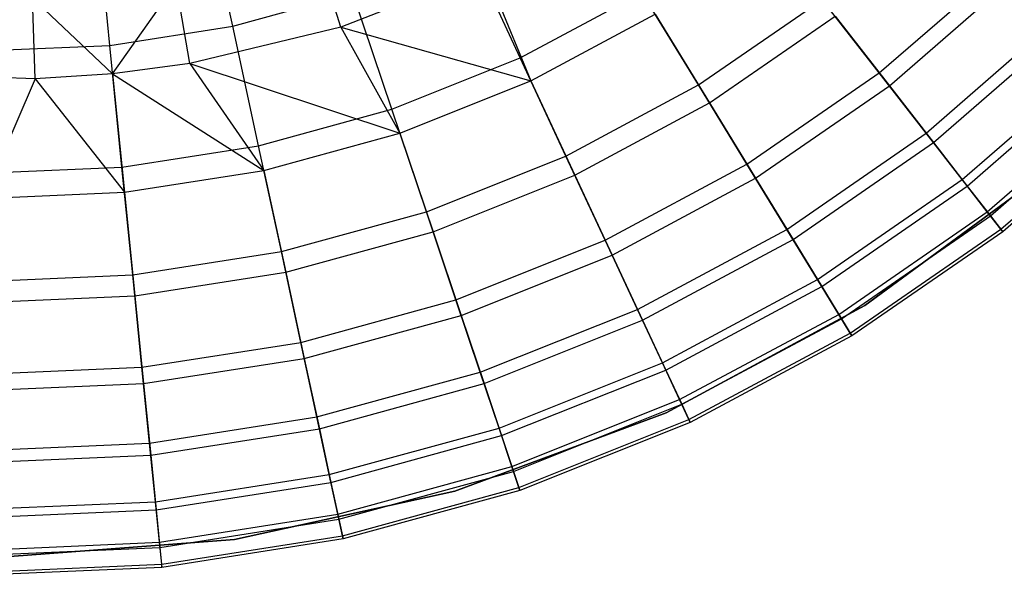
# Model space of a CAD drawing. Extents: x 3 to 49, y 3 to 103.
# Tile 24 of 101: x 26.08 to 27.9, y 23.01 to 24.04. Entities that reach past the tile are written whole.
import ezdxf

# ---------------------------------------------------------------- set-up
doc = ezdxf.new("R2010")
doc.units = 0
doc.header["$LTSCALE"] = 2.54
doc.layers.get('0').update_dxf_attribs({"linetype": 'CONTINUOUS'})

# ---------------------------------------------------------------- blocks, each defined once
blk = doc.blocks.new('HOTEL-MOOD-11782-11790_STL')
at = {"color": 0}
for p, q in [((26.4729, 24.0262, 135.2015), (26.4203, 24.2713, 135.4006)), ((26.4729, 24.0262, 135.2015), (26.4203, 24.2713, 135.4006)), ((26.2446, 23.9904, 135.2015), (26.2197, 24.2398, 135.4006)), ((26.2446, 23.9904, 135.2015), (26.2197, 24.2398, 135.4006)), ((26.6735, 24.0242, 130.4228), (26.6283, 24.1682, 130.196)), ((26.6735, 24.0242, 130.4228), (26.6283, 24.1682, 130.196)), ((27.0064, 23.9671, 134.9761), (26.9104, 24.1731, 135.2015)), ((27.0064, 23.9671, 134.9761), (26.9104, 24.1731, 135.2015)), ((26.9422, 24.1293, 130.4228), (26.6735, 24.0242, 130.4228)), ((26.9422, 24.1293, 130.4228), (26.6735, 24.0242, 130.4228)), ((26.9422, 24.1293, 130.4228), (27.0262, 23.9246, 130.7393)), ((26.9422, 24.1293, 130.4228), (27.0262, 23.9246, 130.7393)), ((27.6728, 23.9393, 134.4575), (27.8979, 24.1353, 134.4575)), ((27.6728, 23.9393, 134.4575), (27.8979, 24.1353, 134.4575)), ((26.2499, 23.9375, 130.4228), (26.3678, 24.1055, 130.196)), ((26.2499, 23.9375, 130.4228), (26.3678, 24.1055, 130.196)), ((26.393, 23.9567, 130.4228), (26.3678, 24.1055, 130.196)), ((26.393, 23.9567, 130.4228), (26.3678, 24.1055, 130.196)), ((27.6915, 23.9152, 131.423), (27.9191, 24.1135, 131.423)), ((27.6915, 23.9152, 131.423), (27.9191, 24.1135, 131.423)), ((26.4729, 24.0262, 135.2015), (26.6958, 24.0874, 135.2015)), ((26.4729, 24.0262, 135.2015), (26.6958, 24.0874, 135.2015)), ((26.7681, 23.872, 134.9761), (26.6958, 24.0874, 135.2015)), ((26.7681, 23.872, 134.9761), (26.6958, 24.0874, 135.2015)), ((27.0064, 23.9671, 134.9761), (27.2325, 24.0884, 134.9761)), ((27.0064, 23.9671, 134.9761), (27.2325, 24.0884, 134.9761)), ((27.3373, 23.9168, 134.7271), (27.2325, 24.0884, 134.9761)), ((27.3373, 23.9168, 134.7271), (27.2325, 24.0884, 134.9761)), ((26.1059, 23.9281, 130.4228), (26.1012, 24.0789, 130.196)), ((26.1059, 23.9281, 130.4228), (26.1012, 24.0789, 130.196)), ((26.1012, 24.0789, 130.196), (26.2499, 23.9375, 130.4228)), ((26.1012, 24.0789, 130.196), (26.2499, 23.9375, 130.4228)), ((27.3373, 23.9168, 134.7271), (27.567, 24.0754, 134.7271)), ((27.3373, 23.9168, 134.7271), (27.567, 24.0754, 134.7271)), ((27.6728, 23.9393, 134.4575), (27.567, 24.0754, 134.7271)), ((27.6728, 23.9393, 134.4575), (27.567, 24.0754, 134.7271)), ((27.0262, 23.9246, 130.7393), (27.257, 24.0484, 130.7393)), ((27.0262, 23.9246, 130.7393), (27.257, 24.0484, 130.7393)), ((27.257, 24.0484, 130.7393), (27.3577, 23.8835, 131.0735)), ((27.257, 24.0484, 130.7393), (27.3577, 23.8835, 131.0735)), ((27.3577, 23.8835, 131.0735), (27.5909, 24.0447, 131.0735)), ((27.3577, 23.8835, 131.0735), (27.5909, 24.0447, 131.0735)), ((27.5909, 24.0447, 131.0735), (27.6915, 23.9152, 131.423)), ((27.5909, 24.0447, 131.0735), (27.6915, 23.9152, 131.423)), ((27.7598, 23.8273, 134.1705), (27.9968, 24.0338, 134.1705)), ((27.7598, 23.8273, 134.1705), (27.9968, 24.0338, 134.1705)), ((26.2446, 23.9904, 135.2015), (26.4729, 24.0262, 135.2015)), ((26.2446, 23.9904, 135.2015), (26.4729, 24.0262, 135.2015)), ((26.6735, 24.0242, 130.4228), (26.393, 23.9567, 130.4228)), ((26.6735, 24.0242, 130.4228), (26.393, 23.9567, 130.4228)), ((26.5207, 23.8041, 134.9761), (26.4729, 24.0262, 135.2015)), ((26.5207, 23.8041, 134.9761), (26.4729, 24.0262, 135.2015)), ((26.6735, 24.0242, 130.4228), (26.7831, 23.8275, 130.7393)), ((26.6735, 24.0242, 130.4228), (26.7831, 23.8275, 130.7393)), ((26.6735, 24.0242, 130.4228), (27.0262, 23.9246, 130.7393)), ((26.6735, 24.0242, 130.4228), (27.0262, 23.9246, 130.7393)), ((27.7734, 23.8098, 131.7852), (28.0124, 24.0179, 131.7852)), ((27.7734, 23.8098, 131.7852), (28.0124, 24.0179, 131.7852)), ((26.0138, 23.9803, 135.2015), (26.2446, 23.9904, 135.2015)), ((26.0138, 23.9803, 135.2015), (26.2446, 23.9904, 135.2015)), ((26.2672, 23.7643, 134.9761), (26.2446, 23.9904, 135.2015)), ((26.2672, 23.7643, 134.9761), (26.2446, 23.9904, 135.2015)), ((26.7681, 23.872, 134.9761), (27.0064, 23.9671, 134.9761)), ((26.7681, 23.872, 134.9761), (27.0064, 23.9671, 134.9761)), ((27.0913, 23.7849, 134.7271), (27.0064, 23.9671, 134.9761)), ((27.0913, 23.7849, 134.7271), (27.0064, 23.9671, 134.9761)), ((26.393, 23.9567, 130.4228), (26.2499, 23.9375, 130.4228)), ((26.393, 23.9567, 130.4228), (26.2499, 23.9375, 130.4228)), ((26.393, 23.9567, 130.4228), (26.5306, 23.7582, 130.7393)), ((26.393, 23.9567, 130.4228), (26.5306, 23.7582, 130.7393)), ((26.393, 23.9567, 130.4228), (26.7831, 23.8275, 130.7393)), ((26.393, 23.9567, 130.4228), (26.7831, 23.8275, 130.7393)), ((27.8269, 23.741, 133.8697), (28.0732, 23.9555, 133.8697)), ((27.8269, 23.741, 133.8697), (28.0732, 23.9555, 133.8697)), ((27.8361, 23.7291, 132.1575), (28.0836, 23.9448, 132.1575)), ((27.8361, 23.7291, 132.1575), (28.0836, 23.9448, 132.1575)), ((26.1059, 23.9281, 130.4228), (25.8176, 23.9387, 130.4228)), ((26.1059, 23.9281, 130.4228), (25.8176, 23.9387, 130.4228)), ((26.1059, 23.9281, 130.4228), (26.0103, 23.7062, 130.7393)), ((26.1059, 23.9281, 130.4228), (26.0103, 23.7062, 130.7393)), ((26.2499, 23.9375, 130.4228), (26.1059, 23.9281, 130.4228)), ((26.2499, 23.9375, 130.4228), (26.1059, 23.9281, 130.4228)), ((26.1059, 23.9281, 130.4228), (26.2719, 23.7176, 130.7393)), ((26.1059, 23.9281, 130.4228), (26.2719, 23.7176, 130.7393)), ((26.2499, 23.9375, 130.4228), (26.2719, 23.7176, 130.7393)), ((26.2499, 23.9375, 130.4228), (26.2719, 23.7176, 130.7393)), ((26.2499, 23.9375, 130.4228), (26.5306, 23.7582, 130.7393)), ((26.2499, 23.9375, 130.4228), (26.5306, 23.7582, 130.7393)), ((26.7831, 23.8275, 130.7393), (27.0262, 23.9246, 130.7393)), ((26.7831, 23.8275, 130.7393), (27.0262, 23.9246, 130.7393)), ((27.0262, 23.9246, 130.7393), (27.1078, 23.7496, 131.0735)), ((27.0262, 23.9246, 130.7393), (27.1078, 23.7496, 131.0735)), ((27.4272, 23.7696, 134.4575), (27.6728, 23.9393, 134.4575)), ((27.4272, 23.7696, 134.4575), (27.6728, 23.9393, 134.4575)), ((27.7598, 23.8273, 134.1705), (27.6728, 23.9393, 134.4575)), ((27.7598, 23.8273, 134.1705), (27.6728, 23.9393, 134.4575)), ((27.0913, 23.7849, 134.7271), (27.3373, 23.9168, 134.7271)), ((27.0913, 23.7849, 134.7271), (27.3373, 23.9168, 134.7271)), ((27.4272, 23.7696, 134.4575), (27.3373, 23.9168, 134.7271)), ((27.4272, 23.7696, 134.4575), (27.3373, 23.9168, 134.7271)), ((27.4431, 23.7436, 131.423), (27.6915, 23.9152, 131.423)), ((27.4431, 23.7436, 131.423), (27.6915, 23.9152, 131.423)), ((27.6915, 23.9152, 131.423), (27.7734, 23.8098, 131.7852)), ((27.6915, 23.9152, 131.423), (27.7734, 23.8098, 131.7852)), ((27.8733, 23.6813, 133.5587), (28.1259, 23.9014, 133.5587)), ((27.8733, 23.6813, 133.5587), (28.1259, 23.9014, 133.5587)), ((27.879, 23.6739, 132.5371), (28.1325, 23.8947, 132.5371)), ((27.879, 23.6739, 132.5371), (28.1325, 23.8947, 132.5371)), ((26.5207, 23.8041, 134.9761), (26.7681, 23.872, 134.9761)), ((26.5207, 23.8041, 134.9761), (26.7681, 23.872, 134.9761)), ((26.8321, 23.6814, 134.7271), (26.7681, 23.872, 134.9761)), ((26.8321, 23.6814, 134.7271), (26.7681, 23.872, 134.9761)), ((27.1078, 23.7496, 131.0735), (27.3577, 23.8835, 131.0735)), ((27.1078, 23.7496, 131.0735), (27.3577, 23.8835, 131.0735)), ((27.3577, 23.8835, 131.0735), (27.4431, 23.7436, 131.423)), ((27.3577, 23.8835, 131.0735), (27.4431, 23.7436, 131.423)), ((27.8984, 23.6489, 133.2413), (28.1545, 23.8721, 133.2413)), ((27.8984, 23.6489, 133.2413), (28.1545, 23.8721, 133.2413)), ((28.1586, 23.8679, 132.9213), (27.9019, 23.6444, 132.9213)), ((28.1586, 23.8679, 132.9213), (27.9019, 23.6444, 132.9213)), ((26.5306, 23.7582, 130.7393), (26.7831, 23.8275, 130.7393)), ((26.5306, 23.7582, 130.7393), (26.7831, 23.8275, 130.7393)), ((26.7831, 23.8275, 130.7393), (26.8445, 23.6444, 131.0735)), ((26.7831, 23.8275, 130.7393), (26.8445, 23.6444, 131.0735)), ((27.5011, 23.6487, 134.1705), (27.7598, 23.8273, 134.1705)), ((27.5011, 23.6487, 134.1705), (27.7598, 23.8273, 134.1705)), ((27.8269, 23.741, 133.8697), (27.7598, 23.8273, 134.1705)), ((27.8269, 23.741, 133.8697), (27.7598, 23.8273, 134.1705)), ((26.2672, 23.7643, 134.9761), (26.5207, 23.8041, 134.9761)), ((26.2672, 23.7643, 134.9761), (26.5207, 23.8041, 134.9761)), ((26.563, 23.6075, 134.7271), (26.5207, 23.8041, 134.9761)), ((26.563, 23.6075, 134.7271), (26.5207, 23.8041, 134.9761)), ((27.5127, 23.6297, 131.7852), (27.7734, 23.8098, 131.7852)), ((27.5127, 23.6297, 131.7852), (27.7734, 23.8098, 131.7852)), ((27.7734, 23.8098, 131.7852), (27.8361, 23.7291, 132.1575)), ((27.7734, 23.8098, 131.7852), (27.8361, 23.7291, 132.1575)), ((26.8321, 23.6814, 134.7271), (27.0913, 23.7849, 134.7271)), ((26.8321, 23.6814, 134.7271), (27.0913, 23.7849, 134.7271)), ((27.1642, 23.6286, 134.4575), (27.0913, 23.7849, 134.7271)), ((27.1642, 23.6286, 134.4575), (27.0913, 23.7849, 134.7271)), ((26.0109, 23.7531, 134.9761), (26.2672, 23.7643, 134.9761)), ((26.0109, 23.7531, 134.9761), (26.2672, 23.7643, 134.9761)), ((26.2872, 23.5642, 134.7271), (26.2672, 23.7643, 134.9761)), ((26.2872, 23.5642, 134.7271), (26.2672, 23.7643, 134.9761)), ((26.2719, 23.7176, 130.7393), (26.5306, 23.7582, 130.7393)), ((26.2719, 23.7176, 130.7393), (26.5306, 23.7582, 130.7393)), ((26.5306, 23.7582, 130.7393), (26.5711, 23.5694, 131.0735)), ((26.5306, 23.7582, 130.7393), (26.5711, 23.5694, 131.0735)), ((27.1642, 23.6286, 134.4575), (27.4272, 23.7696, 134.4575)), ((27.1642, 23.6286, 134.4575), (27.4272, 23.7696, 134.4575)), ((27.5011, 23.6487, 134.1705), (27.4272, 23.7696, 134.4575)), ((27.5011, 23.6487, 134.1705), (27.4272, 23.7696, 134.4575)), ((26.8445, 23.6444, 131.0735), (27.1078, 23.7496, 131.0735)), ((26.8445, 23.6444, 131.0735), (27.1078, 23.7496, 131.0735)), ((27.1078, 23.7496, 131.0735), (27.1771, 23.601, 131.423)), ((27.1078, 23.7496, 131.0735), (27.1771, 23.601, 131.423)), ((27.1771, 23.601, 131.423), (27.4431, 23.7436, 131.423)), ((27.1771, 23.601, 131.423), (27.4431, 23.7436, 131.423)), ((27.4431, 23.7436, 131.423), (27.5127, 23.6297, 131.7852)), ((27.4431, 23.7436, 131.423), (27.5127, 23.6297, 131.7852)), ((27.5581, 23.5553, 133.8697), (27.8269, 23.741, 133.8697)), ((27.5581, 23.5553, 133.8697), (27.8269, 23.741, 133.8697)), ((27.9828, 23.7552, 125.5751), (27.6457, 23.507, 125.5751)), ((27.6457, 23.507, 125.6951), (27.9828, 23.7552, 125.6951)), ((27.9828, 23.7552, 125.5751), (27.6457, 23.507, 125.5751)), ((27.6457, 23.507, 125.6951), (27.9828, 23.7552, 125.6951)), ((27.8733, 23.6813, 133.5587), (27.8269, 23.741, 133.8697)), ((27.8733, 23.6813, 133.5587), (27.8269, 23.741, 133.8697)), ((27.5659, 23.5425, 132.1575), (27.8361, 23.7291, 132.1575)), ((27.5659, 23.5425, 132.1575), (27.8361, 23.7291, 132.1575)), ((27.8361, 23.7291, 132.1575), (27.879, 23.6739, 132.5371)), ((27.8361, 23.7291, 132.1575), (27.879, 23.6739, 132.5371)), ((26.0103, 23.7062, 130.7393), (26.2719, 23.7176, 130.7393)), ((26.0103, 23.7062, 130.7393), (26.2719, 23.7176, 130.7393)), ((26.2719, 23.7176, 130.7393), (26.2911, 23.5254, 131.0735)), ((26.2719, 23.7176, 130.7393), (26.2911, 23.5254, 131.0735)), ((26.563, 23.6075, 134.7271), (26.8321, 23.6814, 134.7271)), ((26.563, 23.6075, 134.7271), (26.8321, 23.6814, 134.7271)), ((26.887, 23.5179, 134.4575), (26.8321, 23.6814, 134.7271)), ((26.887, 23.5179, 134.4575), (26.8321, 23.6814, 134.7271)), ((27.5975, 23.4908, 133.5587), (27.8733, 23.6813, 133.5587)), ((27.5975, 23.4908, 133.5587), (27.8733, 23.6813, 133.5587)), ((27.6024, 23.4828, 132.5371), (27.879, 23.6739, 132.5371)), ((27.6024, 23.4828, 132.5371), (27.879, 23.6739, 132.5371)), ((27.8984, 23.6489, 133.2413), (27.8733, 23.6813, 133.5587)), ((27.8984, 23.6489, 133.2413), (27.8733, 23.6813, 133.5587)), ((27.879, 23.6739, 132.5371), (27.9019, 23.6444, 132.9213)), ((27.879, 23.6739, 132.5371), (27.9019, 23.6444, 132.9213)), ((27.2241, 23.5001, 134.1705), (27.5011, 23.6487, 134.1705)), ((27.2241, 23.5001, 134.1705), (27.5011, 23.6487, 134.1705)), ((27.5581, 23.5553, 133.8697), (27.5011, 23.6487, 134.1705)), ((27.5581, 23.5553, 133.8697), (27.5011, 23.6487, 134.1705)), ((27.6189, 23.4559, 133.2413), (27.8984, 23.6489, 133.2413)), ((27.6189, 23.4559, 133.2413), (27.8984, 23.6489, 133.2413)), ((27.9019, 23.6444, 132.9213), (27.8984, 23.6489, 133.2413)), ((27.9019, 23.6444, 132.9213), (27.8984, 23.6489, 133.2413)), ((26.5711, 23.5694, 131.0735), (26.8445, 23.6444, 131.0735)), ((26.5711, 23.5694, 131.0735), (26.8445, 23.6444, 131.0735)), ((26.8445, 23.6444, 131.0735), (26.8967, 23.489, 131.423)), ((26.8445, 23.6444, 131.0735), (26.8967, 23.489, 131.423)), ((27.2335, 23.4799, 131.7852), (27.5127, 23.6297, 131.7852)), ((27.2335, 23.4799, 131.7852), (27.5127, 23.6297, 131.7852)), ((27.5127, 23.6297, 131.7852), (27.5659, 23.5425, 132.1575)), ((27.5127, 23.6297, 131.7852), (27.5659, 23.5425, 132.1575)), ((27.9019, 23.6444, 132.9213), (27.6219, 23.451, 132.9213)), ((27.9019, 23.6444, 132.9213), (27.6219, 23.451, 132.9213)), ((26.887, 23.5179, 134.4575), (27.1642, 23.6286, 134.4575)), ((26.887, 23.5179, 134.4575), (27.1642, 23.6286, 134.4575)), ((27.2241, 23.5001, 134.1705), (27.1642, 23.6286, 134.4575)), ((27.2241, 23.5001, 134.1705), (27.1642, 23.6286, 134.4575)), ((26.2872, 23.5642, 134.7271), (26.563, 23.6075, 134.7271)), ((26.2872, 23.5642, 134.7271), (26.563, 23.6075, 134.7271)), ((26.5992, 23.4389, 134.4575), (26.563, 23.6075, 134.7271)), ((26.5992, 23.4389, 134.4575), (26.563, 23.6075, 134.7271)), ((26.8967, 23.489, 131.423), (27.1771, 23.601, 131.423)), ((26.8967, 23.489, 131.423), (27.1771, 23.601, 131.423)), ((27.1771, 23.601, 131.423), (27.2335, 23.4799, 131.7852)), ((27.1771, 23.601, 131.423), (27.2335, 23.4799, 131.7852)), ((26.0083, 23.5521, 134.7271), (26.2872, 23.5642, 134.7271)), ((26.0083, 23.5521, 134.7271), (26.2872, 23.5642, 134.7271)), ((26.3043, 23.3926, 134.4575), (26.2872, 23.5642, 134.7271)), ((26.3043, 23.3926, 134.4575), (26.2872, 23.5642, 134.7271)), ((26.2911, 23.5254, 131.0735), (26.5711, 23.5694, 131.0735)), ((26.2911, 23.5254, 131.0735), (26.5711, 23.5694, 131.0735)), ((26.5711, 23.5694, 131.0735), (26.6056, 23.4091, 131.423)), ((26.5711, 23.5694, 131.0735), (26.6056, 23.4091, 131.423)), ((27.2703, 23.401, 133.8697), (27.5581, 23.5553, 133.8697)), ((27.2703, 23.401, 133.8697), (27.5581, 23.5553, 133.8697)), ((27.2766, 23.3874, 132.1575), (27.5659, 23.5425, 132.1575)), ((27.2766, 23.3874, 132.1575), (27.5659, 23.5425, 132.1575)), ((27.5975, 23.4908, 133.5587), (27.5581, 23.5553, 133.8697)), ((27.5975, 23.4908, 133.5587), (27.5581, 23.5553, 133.8697)), ((27.5659, 23.5425, 132.1575), (27.6024, 23.4828, 132.5371)), ((27.5659, 23.5425, 132.1575), (27.6024, 23.4828, 132.5371)), ((26.0078, 23.5131, 131.0735), (26.2911, 23.5254, 131.0735)), ((26.0078, 23.5131, 131.0735), (26.2911, 23.5254, 131.0735)), ((26.2911, 23.5254, 131.0735), (26.3074, 23.3623, 131.423)), ((26.2911, 23.5254, 131.0735), (26.3074, 23.3623, 131.423)), ((26.5992, 23.4389, 134.4575), (26.887, 23.5179, 134.4575)), ((26.5992, 23.4389, 134.4575), (26.887, 23.5179, 134.4575)), ((26.9322, 23.3835, 134.1705), (26.887, 23.5179, 134.4575)), ((26.9322, 23.3835, 134.1705), (26.887, 23.5179, 134.4575)), ((27.6457, 23.507, 125.5751), (27.2774, 23.3082, 125.5751)), ((27.2774, 23.3082, 125.6951), (27.6457, 23.507, 125.6951)), ((27.6457, 23.507, 125.5751), (27.2774, 23.3082, 125.5751)), ((27.2774, 23.3082, 125.6951), (27.6457, 23.507, 125.6951)), ((27.6457, 23.507, 125.5751), (27.6457, 23.507, 125.6951)), ((27.6457, 23.507, 125.5751), (27.6457, 23.507, 125.6951)), ((26.6056, 23.4091, 131.423), (26.8967, 23.489, 131.423)), ((26.6056, 23.4091, 131.423), (26.8967, 23.489, 131.423)), ((26.8967, 23.489, 131.423), (26.9392, 23.3624, 131.7852)), ((26.8967, 23.489, 131.423), (26.9392, 23.3624, 131.7852)), ((26.9322, 23.3835, 134.1705), (27.2241, 23.5001, 134.1705)), ((26.9322, 23.3835, 134.1705), (27.2241, 23.5001, 134.1705)), ((27.2703, 23.401, 133.8697), (27.2241, 23.5001, 134.1705)), ((27.2703, 23.401, 133.8697), (27.2241, 23.5001, 134.1705)), ((27.3022, 23.3325, 133.5587), (27.5975, 23.4908, 133.5587)), ((27.3022, 23.3325, 133.5587), (27.5975, 23.4908, 133.5587)), ((27.6189, 23.4559, 133.2413), (27.5975, 23.4908, 133.5587)), ((27.6189, 23.4559, 133.2413), (27.5975, 23.4908, 133.5587)), ((26.9392, 23.3624, 131.7852), (27.2335, 23.4799, 131.7852)), ((26.9392, 23.3624, 131.7852), (27.2335, 23.4799, 131.7852)), ((27.2335, 23.4799, 131.7852), (27.2766, 23.3874, 132.1575)), ((27.2335, 23.4799, 131.7852), (27.2766, 23.3874, 132.1575)), ((27.3062, 23.324, 132.5371), (27.6024, 23.4828, 132.5371)), ((27.3062, 23.324, 132.5371), (27.6024, 23.4828, 132.5371)), ((27.6024, 23.4828, 132.5371), (27.6219, 23.451, 132.9213)), ((27.6024, 23.4828, 132.5371), (27.6219, 23.451, 132.9213)), ((27.3195, 23.2954, 133.2413), (27.6189, 23.4559, 133.2413)), ((27.3195, 23.2954, 133.2413), (27.6189, 23.4559, 133.2413)), ((27.6219, 23.451, 132.9213), (27.322, 23.2901, 132.9213)), ((27.6219, 23.451, 132.9213), (27.322, 23.2901, 132.9213)), ((27.6219, 23.451, 132.9213), (27.6189, 23.4559, 133.2413)), ((27.6219, 23.451, 132.9213), (27.6189, 23.4559, 133.2413)), ((26.3043, 23.3926, 134.4575), (26.5992, 23.4389, 134.4575)), ((26.3043, 23.3926, 134.4575), (26.5992, 23.4389, 134.4575)), ((26.629, 23.3003, 134.1705), (26.5992, 23.4389, 134.4575)), ((26.629, 23.3003, 134.1705), (26.5992, 23.4389, 134.4575)), ((26.0061, 23.3796, 134.4575), (26.3043, 23.3926, 134.4575)), ((26.0061, 23.3796, 134.4575), (26.3043, 23.3926, 134.4575)), ((26.3184, 23.2515, 134.1705), (26.3043, 23.3926, 134.4575)), ((26.3184, 23.2515, 134.1705), (26.3043, 23.3926, 134.4575)), ((26.3074, 23.3623, 131.423), (26.6056, 23.4091, 131.423)), ((26.3074, 23.3623, 131.423), (26.6056, 23.4091, 131.423)), ((26.6056, 23.4091, 131.423), (26.6337, 23.2785, 131.7852)), ((26.6056, 23.4091, 131.423), (26.6337, 23.2785, 131.7852)), ((26.967, 23.2798, 133.8697), (27.2703, 23.401, 133.8697)), ((26.967, 23.2798, 133.8697), (27.2703, 23.401, 133.8697)), ((27.3022, 23.3325, 133.5587), (27.2703, 23.401, 133.8697)), ((27.3022, 23.3325, 133.5587), (27.2703, 23.401, 133.8697)), ((26.629, 23.3003, 134.1705), (26.9322, 23.3835, 134.1705)), ((26.629, 23.3003, 134.1705), (26.9322, 23.3835, 134.1705)), ((26.967, 23.2798, 133.8697), (26.9322, 23.3835, 134.1705)), ((26.967, 23.2798, 133.8697), (26.9322, 23.3835, 134.1705)), ((26.9717, 23.2656, 132.1575), (27.2766, 23.3874, 132.1575)), ((26.9717, 23.2656, 132.1575), (27.2766, 23.3874, 132.1575)), ((27.2766, 23.3874, 132.1575), (27.3062, 23.324, 132.5371)), ((27.2766, 23.3874, 132.1575), (27.3062, 23.324, 132.5371)), ((26.0058, 23.3492, 131.423), (26.3074, 23.3623, 131.423)), ((26.0058, 23.3492, 131.423), (26.3074, 23.3623, 131.423)), ((26.3074, 23.3623, 131.423), (26.3206, 23.2294, 131.7852)), ((26.3074, 23.3623, 131.423), (26.3206, 23.2294, 131.7852)), ((26.6337, 23.2785, 131.7852), (26.9392, 23.3624, 131.7852)), ((26.6337, 23.2785, 131.7852), (26.9392, 23.3624, 131.7852)), ((26.9392, 23.3624, 131.7852), (26.9717, 23.2656, 132.1575)), ((26.9392, 23.3624, 131.7852), (26.9717, 23.2656, 132.1575)), ((26.991, 23.2081, 133.5587), (27.3022, 23.3325, 133.5587)), ((26.991, 23.2081, 133.5587), (27.3022, 23.3325, 133.5587)), ((26.994, 23.1993, 132.5371), (27.3062, 23.324, 132.5371)), ((26.994, 23.1993, 132.5371), (27.3062, 23.324, 132.5371)), ((27.3195, 23.2954, 133.2413), (27.3022, 23.3325, 133.5587)), ((27.3195, 23.2954, 133.2413), (27.3022, 23.3325, 133.5587)), ((27.3062, 23.324, 132.5371), (27.322, 23.2901, 132.9213)), ((27.3062, 23.324, 132.5371), (27.322, 23.2901, 132.9213)), ((26.3184, 23.2515, 134.1705), (26.629, 23.3003, 134.1705)), ((26.3184, 23.2515, 134.1705), (26.629, 23.3003, 134.1705)), ((26.652, 23.1934, 133.8697), (26.629, 23.3003, 134.1705)), ((26.652, 23.1934, 133.8697), (26.629, 23.3003, 134.1705)), ((27.2774, 23.3082, 125.5751), (26.885, 23.1625, 125.5751)), ((26.885, 23.1625, 125.6951), (27.2774, 23.3082, 125.6951)), ((27.2774, 23.3082, 125.5751), (26.885, 23.1625, 125.5751)), ((26.885, 23.1625, 125.6951), (27.2774, 23.3082, 125.6951)), ((27.2774, 23.3082, 125.5751), (27.2774, 23.3082, 125.6951)), ((27.2774, 23.3082, 125.5751), (27.2774, 23.3082, 125.6951)), ((27.004, 23.1693, 133.2413), (27.3195, 23.2954, 133.2413)), ((27.004, 23.1693, 133.2413), (27.3195, 23.2954, 133.2413)), ((27.322, 23.2901, 132.9213), (27.0059, 23.1639, 132.9213)), ((27.322, 23.2901, 132.9213), (27.0059, 23.1639, 132.9213)), ((27.322, 23.2901, 132.9213), (27.3195, 23.2954, 133.2413)), ((27.322, 23.2901, 132.9213), (27.3195, 23.2954, 133.2413)), ((26.3206, 23.2294, 131.7852), (26.6337, 23.2785, 131.7852)), ((26.3206, 23.2294, 131.7852), (26.6337, 23.2785, 131.7852)), ((26.6337, 23.2785, 131.7852), (26.6551, 23.1787, 132.1575)), ((26.6337, 23.2785, 131.7852), (26.6551, 23.1787, 132.1575)), ((26.652, 23.1934, 133.8697), (26.967, 23.2798, 133.8697)), ((26.652, 23.1934, 133.8697), (26.967, 23.2798, 133.8697)), ((26.6551, 23.1787, 132.1575), (26.9717, 23.2656, 132.1575)), ((26.6551, 23.1787, 132.1575), (26.9717, 23.2656, 132.1575)), ((26.991, 23.2081, 133.5587), (26.967, 23.2798, 133.8697)), ((26.991, 23.2081, 133.5587), (26.967, 23.2798, 133.8697)), ((26.9717, 23.2656, 132.1575), (26.994, 23.1993, 132.5371)), ((26.9717, 23.2656, 132.1575), (26.994, 23.1993, 132.5371)), ((26.0044, 23.2379, 134.1705), (26.3184, 23.2515, 134.1705)), ((26.0044, 23.2379, 134.1705), (26.3184, 23.2515, 134.1705)), ((26.3293, 23.1427, 133.8697), (26.3184, 23.2515, 134.1705)), ((26.3293, 23.1427, 133.8697), (26.3184, 23.2515, 134.1705)), ((26.0041, 23.2157, 131.7852), (26.3206, 23.2294, 131.7852)), ((26.0041, 23.2157, 131.7852), (26.3206, 23.2294, 131.7852)), ((26.3206, 23.2294, 131.7852), (26.3308, 23.1278, 132.1575)), ((26.3206, 23.2294, 131.7852), (26.3308, 23.1278, 132.1575)), ((26.3293, 23.1427, 133.8697), (26.652, 23.1934, 133.8697)), ((26.3293, 23.1427, 133.8697), (26.652, 23.1934, 133.8697)), ((26.6679, 23.1195, 133.5587), (26.652, 23.1934, 133.8697)), ((26.6679, 23.1195, 133.5587), (26.652, 23.1934, 133.8697)), ((26.6679, 23.1195, 133.5587), (26.991, 23.2081, 133.5587)), ((26.6679, 23.1195, 133.5587), (26.991, 23.2081, 133.5587)), ((26.6698, 23.1103, 132.5371), (26.994, 23.1993, 132.5371)), ((26.6698, 23.1103, 132.5371), (26.994, 23.1993, 132.5371)), ((27.004, 23.1693, 133.2413), (26.991, 23.2081, 133.5587)), ((27.004, 23.1693, 133.2413), (26.991, 23.2081, 133.5587)), ((26.994, 23.1993, 132.5371), (27.0059, 23.1639, 132.9213)), ((26.994, 23.1993, 132.5371), (27.0059, 23.1639, 132.9213)), ((26.3308, 23.1278, 132.1575), (26.6551, 23.1787, 132.1575)), ((26.3308, 23.1278, 132.1575), (26.6551, 23.1787, 132.1575)), ((26.6551, 23.1787, 132.1575), (26.6698, 23.1103, 132.5371)), ((26.6551, 23.1787, 132.1575), (26.6698, 23.1103, 132.5371)), ((26.885, 23.1625, 125.5751), (26.4762, 23.0729, 125.5751)), ((26.4762, 23.0729, 125.6951), (26.885, 23.1625, 125.6951)), ((26.885, 23.1625, 125.5751), (26.4762, 23.0729, 125.5751)), ((26.4762, 23.0729, 125.6951), (26.885, 23.1625, 125.6951)), ((26.6765, 23.0794, 133.2413), (27.004, 23.1693, 133.2413)), ((26.6765, 23.0794, 133.2413), (27.004, 23.1693, 133.2413)), ((27.0059, 23.1639, 132.9213), (26.6777, 23.0738, 132.9213)), ((27.0059, 23.1639, 132.9213), (26.6777, 23.0738, 132.9213)), ((26.885, 23.1625, 125.5751), (26.885, 23.1625, 125.6951)), ((26.885, 23.1625, 125.5751), (26.885, 23.1625, 125.6951)), ((27.0059, 23.1639, 132.9213), (27.004, 23.1693, 133.2413)), ((27.0059, 23.1639, 132.9213), (27.004, 23.1693, 133.2413)), ((26.003, 23.1286, 133.8697), (26.3293, 23.1427, 133.8697)), ((26.003, 23.1286, 133.8697), (26.3293, 23.1427, 133.8697)), ((26.3368, 23.0675, 133.5587), (26.3293, 23.1427, 133.8697)), ((26.3368, 23.0675, 133.5587), (26.3293, 23.1427, 133.8697)), ((26.0028, 23.1136, 132.1575), (26.3308, 23.1278, 132.1575)), ((26.0028, 23.1136, 132.1575), (26.3308, 23.1278, 132.1575)), ((26.3308, 23.1278, 132.1575), (26.3377, 23.0582, 132.5371)), ((26.3308, 23.1278, 132.1575), (26.3377, 23.0582, 132.5371)), ((26.3368, 23.0675, 133.5587), (26.6679, 23.1195, 133.5587)), ((26.3368, 23.0675, 133.5587), (26.6679, 23.1195, 133.5587)), ((26.6765, 23.0794, 133.2413), (26.6679, 23.1195, 133.5587)), ((26.6765, 23.0794, 133.2413), (26.6679, 23.1195, 133.5587)), ((26.3377, 23.0582, 132.5371), (26.6698, 23.1103, 132.5371)), ((26.3377, 23.0582, 132.5371), (26.6698, 23.1103, 132.5371)), ((26.6698, 23.1103, 132.5371), (26.6777, 23.0738, 132.9213)), ((26.6698, 23.1103, 132.5371), (26.6777, 23.0738, 132.9213)), ((26.002, 23.053, 133.5587), (26.3368, 23.0675, 133.5587)), ((26.002, 23.053, 133.5587), (26.3368, 23.0675, 133.5587)), ((26.4762, 23.0729, 125.5751), (26.0589, 23.0411, 125.5751)), ((26.0589, 23.0411, 125.6951), (26.4762, 23.0729, 125.6951)), ((26.4762, 23.0729, 125.5751), (26.0589, 23.0411, 125.5751)), ((26.0589, 23.0411, 125.6951), (26.4762, 23.0729, 125.6951)), ((26.3409, 23.0268, 133.2413), (26.3368, 23.0675, 133.5587)), ((26.3409, 23.0268, 133.2413), (26.3368, 23.0675, 133.5587)), ((26.3409, 23.0268, 133.2413), (26.6765, 23.0794, 133.2413)), ((26.3409, 23.0268, 133.2413), (26.6765, 23.0794, 133.2413)), ((26.6777, 23.0738, 132.9213), (26.3414, 23.021, 132.9213)), ((26.6777, 23.0738, 132.9213), (26.3414, 23.021, 132.9213)), ((26.4762, 23.0729, 125.5751), (26.4762, 23.0729, 125.6951)), ((26.4762, 23.0729, 125.5751), (26.4762, 23.0729, 125.6951)), ((26.6777, 23.0738, 132.9213), (26.6765, 23.0794, 133.2413)), ((26.6777, 23.0738, 132.9213), (26.6765, 23.0794, 133.2413)), ((26.0019, 23.0436, 132.5371), (26.3377, 23.0582, 132.5371)), ((26.0019, 23.0436, 132.5371), (26.3377, 23.0582, 132.5371)), ((26.3377, 23.0582, 132.5371), (26.3414, 23.021, 132.9213)), ((26.3377, 23.0582, 132.5371), (26.3414, 23.021, 132.9213)), ((26.0015, 23.012, 133.2413), (26.3409, 23.0268, 133.2413)), ((26.0015, 23.012, 133.2413), (26.3409, 23.0268, 133.2413)), ((26.3414, 23.021, 132.9213), (26.3409, 23.0268, 133.2413)), ((26.3414, 23.021, 132.9213), (26.3409, 23.0268, 133.2413)), ((26.3414, 23.021, 132.9213), (26.0014, 23.0062, 132.9213)), ((26.3414, 23.021, 132.9213), (26.0014, 23.0062, 132.9213))]:
    blk.add_line(p, q, dxfattribs=at)

msp = doc.modelspace()

# ---------------------------------------------------------------- block references
at = {"color": 0}
msp.add_blockref('HOTEL-MOOD-11782-11790_STL', (0, 0), dxfattribs=at)

doc.saveas('drawing.dxf')
